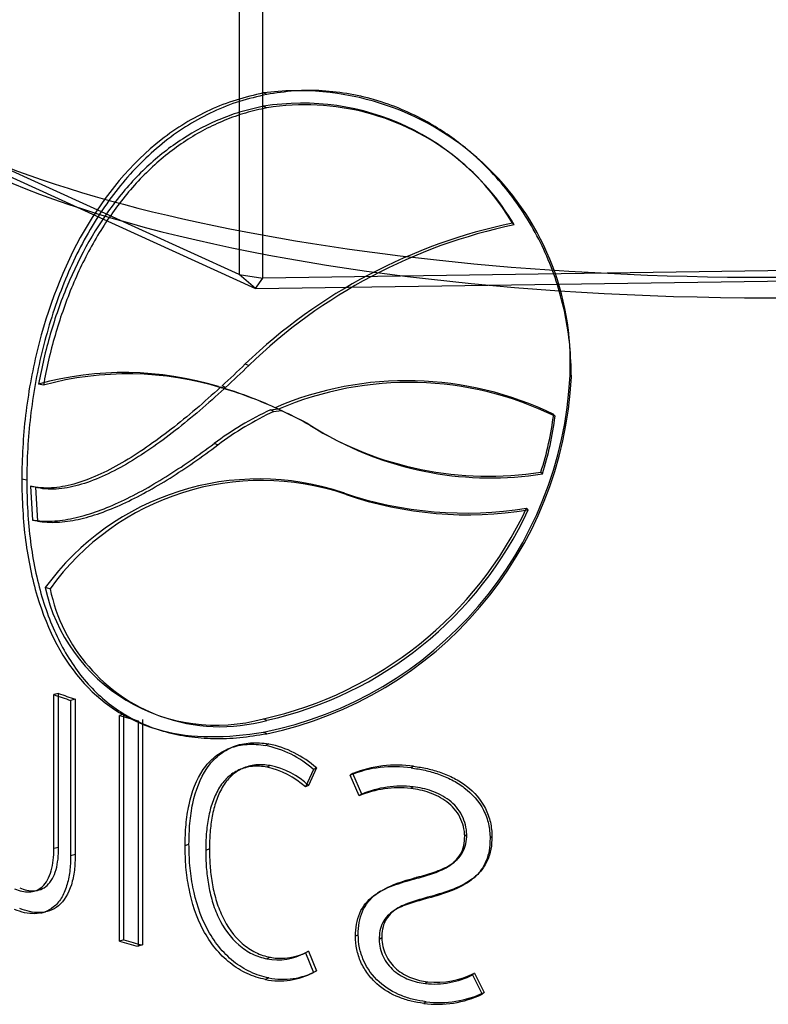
# Model space of a CAD drawing. Header units: millimetres. Extents: x -177 to 471, y -85 to 200.
# Tile 119 of 222: x -137.72 to -136.51, y 105.33 to 106.93. Entities that reach past the tile are written whole.
import ezdxf
from ezdxf.lldxf.tags import DXFTag

# ---------------------------------------------------------------- set-up
doc = ezdxf.new("R2010")
doc.units = ezdxf.units.MM
doc.layers.add('Default', color=7, linetype='Continuous')
doc.layers.add('P5_A', color=7, linetype='Continuous')
tags = doc.linetypes.add('HIDDEN2', pattern=[4.7625, 3.175, -1.5875]).pattern_tags.tags
tags[6:7] = [DXFTag(74, 4), DXFTag(75, 0), DXFTag(340, '0'), DXFTag(46, 0.0), DXFTag(50, 0.0), DXFTag(44, 0.0), DXFTag(45, 0.0)]
tags[4:5] = [DXFTag(74, 4), DXFTag(75, 0), DXFTag(340, '0'), DXFTag(46, 0.0), DXFTag(50, 0.0), DXFTag(44, 0.0), DXFTag(45, 0.0)]

# ---------------------------------------------------------------- blocks, each defined once
blk = doc.blocks.new('SE1')
at = {"layer": 'P5_A', "color": 7, "linetype": 'HIDDEN2'}
for p, q in [((-137.3662, 107.424), (-137.3662, 106.5155)), ((-137.3277, 106.5097), (-137.3277, 107.4182)), ((-137.3662, 106.5155), (-138.3356, 106.956)), ((-138.0095, 106.7974), (-137.3395, 106.4929)), ((-137.3215, 106.7851), (-137.3269, 106.7875)), ((-135.5381, 106.5348), (-137.3277, 106.5097)), ((-137.3395, 106.4929), (-137.3662, 106.5155)), ((-137.3662, 106.5155), (-137.3277, 106.5097)), ((-137.3395, 106.4929), (-135.5287, 106.5184)), ((-137.3395, 106.4929), (-137.3277, 106.5097)), ((-136.8283, 106.3497), (-136.8305, 106.3526)), ((-137.3937, 106.3314), (-137.3966, 106.3326)), ((-137.3904, 106.3305), (-137.3963, 106.3328)), ((-137.3026, 106.2973), (-137.308, 106.2998)), ((-137.2984, 106.2953), (-137.3026, 106.2973)), ((-137.2998, 106.296), (-137.2976, 106.2949)), ((-137.6961, 106.1709), (-137.7041, 106.1726)), ((-137.6961, 106.1709), (-137.6929, 106.1161)), ((-137.1928, 106.1593), (-137.1974, 106.1619)), ((-137.6724, 106.0067), (-137.6802, 106.0085)), ((-137.6584, 105.8371), (-137.6661, 105.8353)), ((-137.6661, 105.586), (-137.6661, 105.8353)), ((-137.6584, 105.5878), (-137.6584, 105.8371)), ((-137.6316, 105.8279), (-137.6391, 105.826)), ((-137.6391, 105.826), (-137.6391, 105.5746)), ((-137.6316, 105.8279), (-137.6316, 105.5765)), ((-137.5529, 105.8036), (-137.5599, 105.8015)), ((-137.5599, 105.4363), (-137.5599, 105.8015)), ((-137.5529, 105.4384), (-137.5529, 105.8036)), ((-137.5297, 105.793), (-137.5297, 105.4279)), ((-137.5229, 105.7952), (-137.5229, 105.4301)), ((-137.3215, 105.772), (-137.3269, 105.7745)), ((-137.3181, 105.7554), (-137.3236, 105.7529)), ((-137.3158, 105.7204), (-137.3212, 105.7179)), ((-137.0838, 105.7193), (-137.0876, 105.7166)), ((-137.246, 105.7142), (-137.2589, 105.6858)), ((-137.2411, 105.7167), (-137.2539, 105.6884)), ((-137.2411, 105.7167), (-137.246, 105.7142)), ((-137.1822, 105.7075), (-137.1867, 105.7049)), ((-137.1721, 105.6716), (-137.1867, 105.7049)), ((-137.1677, 105.6742), (-137.1822, 105.7075)), ((-137.2539, 105.6884), (-137.2589, 105.6858)), ((-137.1677, 105.6742), (-137.1721, 105.6716)), ((-137.0844, 105.6862), (-137.0883, 105.6835)), ((-136.9977, 105.6088), (-137.0009, 105.606)), ((-137.4474, 105.5931), (-137.4537, 105.5908)), ((-136.9569, 105.6055), (-136.9599, 105.6027)), ((-137.6584, 105.5878), (-137.6661, 105.586)), ((-137.6316, 105.5765), (-137.6391, 105.5746)), ((-137.4142, 105.5855), (-137.4203, 105.5831)), ((-137.021, 105.5619), (-137.0177, 105.5646)), ((-137.078, 105.5398), (-137.0818, 105.5371)), ((-136.9861, 105.5389), (-136.9831, 105.5415)), ((-137.6945, 105.5185), (-137.6865, 105.5203)), ((-137.1374, 105.517), (-137.142, 105.5142)), ((-137.6874, 105.4817), (-137.6797, 105.4835)), ((-137.1121, 105.4879), (-137.1164, 105.485)), ((-137.5529, 105.4384), (-137.5599, 105.4363)), ((-137.1734, 105.4467), (-137.1778, 105.4441)), ((-137.1353, 105.4414), (-137.1395, 105.4387)), ((-137.5229, 105.4301), (-137.5297, 105.4279)), ((-137.2628, 105.4154), (-137.2581, 105.4178)), ((-137.2539, 105.4201), (-137.2589, 105.4175)), ((-137.2589, 105.4175), (-137.246, 105.3856)), ((-137.2539, 105.4201), (-137.2411, 105.3881)), ((-137.3158, 105.4101), (-137.3212, 105.4077)), ((-137.2489, 105.384), (-137.2443, 105.3864)), ((-137.2411, 105.3881), (-137.246, 105.3856)), ((-136.9851, 105.3846), (-136.9883, 105.3818)), ((-136.9851, 105.3846), (-136.9697, 105.3533)), ((-137.3181, 105.3767), (-137.3236, 105.3742)), ((-137.061, 105.3704), (-137.0647, 105.3677)), ((-136.9883, 105.3818), (-136.9728, 105.3505)), ((-136.9697, 105.3533), (-136.9728, 105.3505)), ((-137.0636, 105.3382), (-137.0673, 105.3355))]:
    blk.add_line(p, q, dxfattribs=at)
at = {"layer": 'P5_A', "color": 7, "linetype": 'Continuous'}
for p, q in [((-137.3215, 106.8068), (-137.3269, 106.8092)), ((-136.9208, 106.5957), (-136.9235, 106.5985)), ((-137.3506, 106.3681), (-137.3563, 106.3705)), ((-137.6831, 106.3363), (-137.6909, 106.3381)), ((-137.3966, 106.3326), (-137.3997, 106.3338)), ((-137.388, 106.3327), (-137.3939, 106.335)), ((-137.3155, 106.2963), (-137.3037, 106.2978)), ((-137.3101, 106.2938), (-137.3155, 106.2963)), ((-137.3101, 106.2938), (-137.2984, 106.2953)), ((-137.3026, 106.2973), (-137.3037, 106.2978)), ((-137.2879, 106.2904), (-137.2862, 106.2896)), ((-136.8547, 106.2859), (-136.857, 106.2887)), ((-137.2467, 106.2689), (-137.2516, 106.2714)), ((-137.4006, 106.2394), (-137.4066, 106.2418)), ((-137.7101, 106.1822), (-137.7182, 106.1839)), ((-136.8752, 106.1927), (-136.8777, 106.1955)), ((-137.7041, 106.1726), (-137.7008, 106.1179)), ((-136.8982, 106.1343), (-136.9008, 106.1371)), ((-137.6929, 106.1161), (-137.7008, 106.1179)), ((-137.3215, 105.7937), (-137.3269, 105.7962))]:
    blk.add_line(p, q, dxfattribs=at)
for centre, radius, start, end in [((-137.2704, 106.3725), 0.4404, 357.4054, 97.3756), ((-137.2638, 106.3974), 0.3953, 30.5983, 99.1935), ((-137.2594, 106.3978), 0.3922, 30.3056, 51.3926), ((-136.7434, 105.7321), 0.885, 101.744, 133.8321), ((-136.7423, 105.7391), 0.875, 101.767, 134.0433), ((-137.5527, 105.8311), 0.5255, 73.0696, 105.2521), ((-138.5692, 107.6191), 1.7407, 312.4682, 314.1693), ((-138.5566, 107.6029), 1.726, 312.614, 314.3225), ((-137.5467, 105.8349), 0.5196, 72.8783, 105.2137), ((-137.4486, 106.3812), 0.6188, 281.3406, 357.3498), ((-137.0945, 105.8005), 0.543, 64.0537, 113.1421), ((-137.5848, 105.6947), 0.6654, 65.4122, 73.5425), ((-137.0937, 105.8225), 0.5232, 115.0883, 126.7303), ((-137.0896, 105.8246), 0.5184, 115.1797, 126.8633), ((-137.5784, 105.6917), 0.6655, 60.5913, 65.6192), ((-137.3681, 106.3534), 0.5152, 342.1576, 352.7886), ((-137.3686, 106.3505), 0.518, 342.2682, 352.8372), ((-136.9627, 106.7358), 0.547, 238.118, 278.9463), ((-136.9594, 106.7262), 0.5401, 240.5416, 278.9656), ((-137.3344, 105.7565), 0.4279, 71.3232, 143.9184), ((-136.9993, 106.7458), 0.6166, 251.2628, 279.1974), ((-137.4611, 106.4007), 0.6193, 282.5162, 334.806), ((-137.4556, 106.3938), 0.6149, 282.6019, 335.0335), ((-137.403, 106.0696), 0.2838, 192.4326, 285.5538), ((-137.3969, 106.065), 0.2816, 249.8586, 285.5387)]:
    blk.add_arc(centre, radius, start, end, dxfattribs=at)
at = {"layer": 'P5_A', "color": 7, "linetype": 'HIDDEN2'}
for centre, radius, start, end in [((-137.2594, 106.3978), 0.3922, 51.3926, 99.1073), ((-137.4486, 106.3799), 0.621, 281.8142, 357.2152), ((-137.0911, 105.8042), 0.5365, 63.8576, 113.2251), ((-137.5793, 105.6982), 0.6599, 65.2074, 73.361), ((-137.5734, 105.6942), 0.6611, 65.2385, 65.4155), ((-137.5734, 105.6942), 0.6611, 60.3788, 64.3521), ((-136.9594, 106.7262), 0.5401, 237.8621, 240.5416), ((-137.3297, 105.7595), 0.4225, 71.096, 144.2003), ((-136.9957, 106.7346), 0.6082, 251.0853, 279.2246), ((-137.3969, 106.065), 0.2816, 191.9599, 249.8586), ((-137.3564, 105.5902), 0.166, 48.3035, 78.5979), ((-137.3507, 105.5944), 0.1642, 48.1251, 78.5778), ((-137.3427, 105.5925), 0.1307, 47.1673, 78.0977), ((-137.1153, 105.5264), 0.1923, 81.7178, 111.778), ((-137.1111, 105.5315), 0.1898, 81.7163, 111.9715), ((-137.3484, 105.5887), 0.1321, 47.3464, 78.1232), ((-137.1027, 105.5175), 0.1697, 83.8052, 112.5154), ((-137.1065, 105.5102), 0.1743, 83.9951, 112.1185), ((-137.3037, 105.4988), 0.0928, 259.1624, 298.8899), ((-137.2985, 105.5003), 0.0918, 259.1849, 299.1201), ((-137.3007, 105.4891), 0.1171, 258.7694, 297.8889), ((-137.2956, 105.4903), 0.1158, 258.7869, 298.1145), ((-137.0466, 105.5034), 0.1337, 263.8265, 297.3863), ((-137.0501, 105.5022), 0.1353, 263.8139, 297.1813), ((-137.0418, 105.5023), 0.1655, 262.4529, 295.844), ((-137.0453, 105.5016), 0.1676, 262.4507, 295.6473)]:
    blk.add_arc(centre, radius, start, end, dxfattribs=at)
at = {"layer": 'P5_A', "color": 7, "linetype": 'Continuous'}
blk.add_ellipse((-136.5095, 106.9163), major_axis=(1.5, 0), ratio=0.292372, start_param=0, end_param=3.141593, dxfattribs=at)
at = {"layer": 'P5_A', "color": 7, "linetype": 'HIDDEN2'}
for centre, major_axis, start_param, end_param in [((-136.5095, 106.9163), (1.5, 0), 3.141593, 6.283185), ((-136.5095, 106.9641), (-1.55, 0), 0.254688, 2.886905), ((-136.5095, 106.1145), (-1.5, 0), 0.69022, 0.718082), ((-136.5095, 106.1145), (-1.49, 0), 0.69022, 0.718082), ((-136.5095, 106.1145), (-1.5, 0), 0.79499, 0.822846), ((-136.5095, 105.7494), (-1.5, 0), 0.79499, 0.822846), ((-136.5095, 105.7494), (-1.49, 0), 0.79499, 0.822846)]:
    blk.add_ellipse(centre, major_axis=major_axis, ratio=0.292372, start_param=start_param, end_param=end_param, dxfattribs=at)
at = {"layer": 'P5_A', "color": 7, "linetype": 'Continuous'}
for points, knots in [([(-137.3269, 106.8092), (-137.3567, 106.8026), (-137.3857, 106.7944), (-137.4413, 106.7687), (-137.4677, 106.7526), (-137.5412, 106.6952), (-137.5835, 106.6445), (-137.6508, 106.5278), (-137.6765, 106.4607), (-137.7016, 106.3575), (-137.7078, 106.3224), (-137.7162, 106.2526), (-137.7176, 106.218), (-137.7182, 106.1839)], [0, 0, 0, 0, 0.125, 0.125, 0.25, 0.25, 0.5, 0.5, 0.75, 0.75, 0.875, 0.875, 1, 1, 1, 1]), ([(-137.3215, 106.8068), (-137.3363, 106.8034), (-137.3511, 106.8), (-137.38, 106.791), (-137.3941, 106.7854), (-137.4358, 106.766), (-137.4618, 106.75), (-137.5107, 106.7115), (-137.5338, 106.6888), (-137.5753, 106.6391), (-137.594, 106.612), (-137.6275, 106.5531), (-137.6421, 106.5218), (-137.6607, 106.4734), (-137.6664, 106.4569), (-137.6768, 106.4234), (-137.6815, 106.4062), (-137.6939, 106.3546), (-137.6999, 106.3201), (-137.706, 106.2683), (-137.7076, 106.251), (-137.7095, 106.2164), (-137.7098, 106.1993), (-137.7101, 106.1822)], [0, 0, 0, 0, 0.0625, 0.0625, 0.125, 0.125, 0.25, 0.25, 0.375, 0.375, 0.5, 0.5, 0.625, 0.625, 0.6875, 0.6875, 0.75, 0.75, 0.875, 0.875, 0.9375, 0.9375, 1, 1, 1, 1]), ([(-136.9964, 106.7173), (-137.0154, 106.7331), (-137.0357, 106.7472), (-137.0837, 106.7751), (-137.1121, 106.7875), (-137.1562, 106.801), (-137.1713, 106.8046), (-137.2015, 106.81), (-137.2165, 106.8118), (-137.2466, 106.8136), (-137.2616, 106.8136), (-137.2916, 106.8113), (-137.3066, 106.8091), (-137.3215, 106.8068)], [0.5288326, 0.5288326, 0.5288326, 0.5288326, 0.625, 0.625, 0.75, 0.75, 0.8125, 0.8125, 0.875, 0.875, 0.9375, 0.9375, 1, 1, 1, 1]), ([(-137.3269, 106.7875), (-137.3385, 106.785), (-137.35, 106.7824), (-137.3728, 106.7759), (-137.384, 106.772), (-137.4169, 106.7586), (-137.4379, 106.7477), (-137.4781, 106.7216), (-137.4975, 106.7064), (-137.5337, 106.6725), (-137.5505, 106.6539), (-137.5974, 106.5935), (-137.6239, 106.5466), (-137.6552, 106.4713), (-137.6642, 106.4453), (-137.6758, 106.4055), (-137.6794, 106.3921), (-137.6856, 106.3652), (-137.6883, 106.3516), (-137.6909, 106.3381)], [0, 0, 0, 0, 0.0625, 0.0625, 0.125, 0.125, 0.25, 0.25, 0.375, 0.375, 0.5, 0.5, 0.75, 0.75, 0.875, 0.875, 0.9375, 0.9375, 1, 1, 1, 1]), ([(-137.3963, 106.3328), (-137.4096, 106.3209), (-137.4228, 106.309), (-137.4494, 106.2863), (-137.4627, 106.2755), (-137.5029, 106.2443), (-137.5296, 106.2257), (-137.5691, 106.2029), (-137.5822, 106.1961), (-137.6082, 106.1845), (-137.6212, 106.1797), (-137.6462, 106.1728), (-137.6583, 106.1707), (-137.676, 106.1696), (-137.6818, 106.1697), (-137.6931, 106.1705), (-137.6986, 106.1715), (-137.7041, 106.1726)], [0, 0, 0, 0, 0.125, 0.125, 0.25, 0.25, 0.5, 0.5, 0.625, 0.625, 0.75, 0.75, 0.875, 0.875, 0.9375, 0.9375, 1, 1, 1, 1]), ([(-137.7008, 106.1179), (-137.6956, 106.1173), (-137.6904, 106.1166), (-137.6798, 106.1159), (-137.6744, 106.116), (-137.6578, 106.1168), (-137.6464, 106.1184), (-137.6112, 106.126), (-137.5866, 106.1348), (-137.5363, 106.1577), (-137.5106, 106.1719), (-137.4717, 106.1962), (-137.4587, 106.2047), (-137.4326, 106.2227), (-137.4197, 106.2322), (-137.4066, 106.2418)], [0, 0, 0, 0, 0.0625, 0.0625, 0.125, 0.125, 0.25, 0.25, 0.5, 0.5, 0.75, 0.75, 0.875, 0.875, 1, 1, 1, 1]), ([(-137.6929, 106.1161), (-137.6877, 106.1155), (-137.6825, 106.1148), (-137.6719, 106.1141), (-137.6664, 106.1141), (-137.6499, 106.115), (-137.6385, 106.1165), (-137.6034, 106.1241), (-137.5792, 106.1328), (-137.5294, 106.1556), (-137.5037, 106.1699), (-137.4652, 106.194), (-137.4523, 106.2025), (-137.4265, 106.2203), (-137.4136, 106.2299), (-137.4006, 106.2394)], [0, 0, 0, 0, 0.0625, 0.0625, 0.125, 0.125, 0.25, 0.25, 0.5, 0.5, 0.75, 0.75, 0.875, 0.875, 1, 1, 1, 1]), ([(-137.7182, 106.1839), (-137.7176, 106.1501), (-137.7162, 106.1167), (-137.7078, 106.0533), (-137.7015, 106.0229), (-137.6763, 105.9384), (-137.6507, 105.8901), (-137.5833, 105.8166), (-137.541, 105.7907), (-137.4422, 105.7639), (-137.3864, 105.7651), (-137.3269, 105.7745)], [0, 0, 0, 0, 0.125, 0.125, 0.25, 0.25, 0.5, 0.5, 0.75, 0.75, 1, 1, 1, 1]), ([(-137.7101, 106.1822), (-137.7098, 106.1653), (-137.7095, 106.1484), (-137.7076, 106.1154), (-137.7061, 106.0992), (-137.6998, 106.0517), (-137.6937, 106.0219), (-137.6772, 105.9658), (-137.6667, 105.9395), (-137.6418, 105.8923), (-137.6274, 105.8711), (-137.5939, 105.8338), (-137.5747, 105.8177), (-137.5368, 105.7943), (-137.5185, 105.7858), (-137.4989, 105.7793)], [0, 0, 0, 0, 0.0625, 0.0625, 0.125, 0.125, 0.25, 0.25, 0.375, 0.375, 0.5, 0.5, 0.625, 0.625, 0.7276348, 0.7276348, 0.7276348, 0.7276348])]:
    blk.add_open_spline(points, degree=3, knots=knots, dxfattribs=at)
at = {"layer": 'P5_A', "color": 7, "linetype": 'HIDDEN2'}
for points, knots in [([(-137.3215, 106.7851), (-137.3331, 106.7826), (-137.3446, 106.78), (-137.3672, 106.7735), (-137.3783, 106.7695), (-137.4113, 106.756), (-137.4325, 106.7449), (-137.4726, 106.7187), (-137.4916, 106.7036), (-137.5277, 106.6696), (-137.5446, 106.6507), (-137.5755, 106.6103), (-137.5897, 106.5887), (-137.6157, 106.5427), (-137.6274, 106.5184), (-137.6478, 106.4687), (-137.6566, 106.4431), (-137.6681, 106.4036), (-137.6716, 106.3902), (-137.6778, 106.3633), (-137.6804, 106.3498), (-137.6831, 106.3363)], [0, 0, 0, 0, 0.0625, 0.0625, 0.125, 0.125, 0.25, 0.25, 0.375, 0.375, 0.5, 0.5, 0.625, 0.625, 0.75, 0.75, 0.875, 0.875, 0.9375, 0.9375, 1, 1, 1, 1]), ([(-136.8283, 106.3497), (-136.8288, 106.3667), (-136.8293, 106.3836), (-136.8324, 106.4172), (-136.835, 106.4338), (-136.8452, 106.4831), (-136.855, 106.5146), (-136.8811, 106.575), (-136.8975, 106.6039), (-136.9349, 106.6568), (-136.9561, 106.681), (-136.9851, 106.7077), (-136.9907, 106.7126), (-136.9964, 106.7173)], [0, 0, 0, 0, 0.0625, 0.0625, 0.125, 0.125, 0.25, 0.25, 0.375, 0.375, 0.5, 0.5, 0.5288326, 0.5288326, 0.5288326, 0.5288326]), ([(-137.3904, 106.3305), (-137.4036, 106.3186), (-137.4166, 106.3067), (-137.443, 106.2841), (-137.4563, 106.2733), (-137.4961, 106.2422), (-137.5224, 106.2238), (-137.5618, 106.2009), (-137.575, 106.1941), (-137.6009, 106.1825), (-137.6136, 106.1778), (-137.6384, 106.171), (-137.6506, 106.1688), (-137.6683, 106.1678), (-137.674, 106.1678), (-137.6853, 106.1687), (-137.6907, 106.1697), (-137.6961, 106.1709)], [0, 0, 0, 0, 0.125, 0.125, 0.25, 0.25, 0.5, 0.5, 0.625, 0.625, 0.75, 0.75, 0.875, 0.875, 0.9375, 0.9375, 1, 1, 1, 1]), ([(-137.4989, 105.7793), (-137.4946, 105.7779), (-137.4903, 105.7766), (-137.4736, 105.7719), (-137.4608, 105.7693), (-137.4345, 105.7656), (-137.421, 105.7646), (-137.3936, 105.764), (-137.3796, 105.7644), (-137.351, 105.7673), (-137.3363, 105.7697), (-137.3215, 105.772)], [0.7276348, 0.7276348, 0.7276348, 0.7276348, 0.75, 0.75, 0.8125, 0.8125, 0.875, 0.875, 0.9375, 0.9375, 1, 1, 1, 1]), ([(-137.4537, 105.5908), (-137.4535, 105.6022), (-137.4532, 105.6137), (-137.4512, 105.6359), (-137.4496, 105.6467), (-137.4428, 105.6781), (-137.4354, 105.6979), (-137.4188, 105.7219), (-137.4122, 105.7291), (-137.3978, 105.7408), (-137.3898, 105.7454), (-137.3722, 105.7522), (-137.363, 105.7541), (-137.3486, 105.7551), (-137.3436, 105.7552), (-137.3337, 105.7545), (-137.3286, 105.7537), (-137.3236, 105.7529)], [0, 0, 0, 0, 0.125, 0.125, 0.25, 0.25, 0.5, 0.5, 0.625, 0.625, 0.75, 0.75, 0.875, 0.875, 0.9375, 0.9375, 1, 1, 1, 1]), ([(-137.4474, 105.5931), (-137.4472, 105.6045), (-137.447, 105.6159), (-137.4449, 105.638), (-137.4434, 105.6488), (-137.4367, 105.6802), (-137.4293, 105.6999), (-137.4129, 105.724), (-137.4064, 105.7313), (-137.3921, 105.743), (-137.3841, 105.7477), (-137.3666, 105.7545), (-137.3575, 105.7565), (-137.3431, 105.7576), (-137.3382, 105.7576), (-137.3282, 105.757), (-137.3232, 105.7562), (-137.3181, 105.7554)], [0, 0, 0, 0, 0.125, 0.125, 0.25, 0.25, 0.5, 0.5, 0.625, 0.625, 0.75, 0.75, 0.875, 0.875, 0.9375, 0.9375, 1, 1, 1, 1]), ([(-137.3212, 105.7179), (-137.3252, 105.7186), (-137.3292, 105.7192), (-137.3371, 105.7196), (-137.341, 105.7195), (-137.3524, 105.7183), (-137.3597, 105.7164), (-137.3733, 105.7103), (-137.3795, 105.7061), (-137.3905, 105.6958), (-137.3953, 105.6896), (-137.4034, 105.676), (-137.4068, 105.6685), (-137.4122, 105.6528), (-137.4143, 105.6446), (-137.4175, 105.6277), (-137.4186, 105.619), (-137.42, 105.6012), (-137.4202, 105.5922), (-137.4203, 105.5831)], [0, 0, 0, 0, 0.0625, 0.0625, 0.125, 0.125, 0.25, 0.25, 0.375, 0.375, 0.5, 0.5, 0.625, 0.625, 0.75, 0.75, 0.875, 0.875, 1, 1, 1, 1]), ([(-137.3158, 105.7204), (-137.3198, 105.721), (-137.3237, 105.7216), (-137.3316, 105.722), (-137.3355, 105.7219), (-137.3469, 105.7207), (-137.3541, 105.7188), (-137.3677, 105.7126), (-137.3738, 105.7084), (-137.3848, 105.698), (-137.3895, 105.6917), (-137.3975, 105.6782), (-137.4009, 105.6706), (-137.4062, 105.655), (-137.4083, 105.6468), (-137.4114, 105.6299), (-137.4125, 105.6212), (-137.4139, 105.6035), (-137.4141, 105.5945), (-137.4142, 105.5855)], [0, 0, 0, 0, 0.0625, 0.0625, 0.125, 0.125, 0.25, 0.25, 0.375, 0.375, 0.5, 0.5, 0.625, 0.625, 0.75, 0.75, 0.875, 0.875, 1, 1, 1, 1]), ([(-137.0838, 105.7193), (-137.0764, 105.7183), (-137.0689, 105.7172), (-137.0541, 105.7138), (-137.0468, 105.7117), (-137.0324, 105.7067), (-137.0252, 105.7036), (-137.0113, 105.6964), (-137.0045, 105.6921), (-136.9855, 105.6775), (-136.9747, 105.6651), (-136.9639, 105.6438), (-136.9612, 105.6363), (-136.9577, 105.6211), (-136.9571, 105.6132), (-136.9569, 105.6055)], [0, 0, 0, 0, 0.125, 0.125, 0.25, 0.25, 0.375, 0.375, 0.5, 0.5, 0.75, 0.75, 0.875, 0.875, 1, 1, 1, 1]), ([(-137.0876, 105.7166), (-137.0802, 105.7156), (-137.0727, 105.7145), (-137.0578, 105.7111), (-137.0505, 105.709), (-137.036, 105.704), (-137.0289, 105.701), (-137.0149, 105.6938), (-137.008, 105.6895), (-136.9889, 105.6749), (-136.9779, 105.6625), (-136.967, 105.6412), (-136.9643, 105.6336), (-136.9607, 105.6183), (-136.9601, 105.6105), (-136.9599, 105.6027)], [0, 0, 0, 0, 0.125, 0.125, 0.25, 0.25, 0.375, 0.375, 0.5, 0.5, 0.75, 0.75, 0.875, 0.875, 1, 1, 1, 1]), ([(-137.0009, 105.606), (-137.0013, 105.6166), (-137.0038, 105.6273), (-137.0137, 105.6466), (-137.0212, 105.6551), (-137.0386, 105.6683), (-137.0483, 105.6731), (-137.0632, 105.6783), (-137.0681, 105.6798), (-137.0782, 105.682), (-137.0832, 105.6828), (-137.0883, 105.6835)], [0, 0, 0, 0, 0.25, 0.25, 0.5, 0.5, 0.75, 0.75, 0.875, 0.875, 1, 1, 1, 1]), ([(-136.9977, 105.6088), (-136.998, 105.6193), (-137.0005, 105.63), (-137.0103, 105.6493), (-137.0177, 105.6578), (-137.035, 105.6709), (-137.0446, 105.6758), (-137.0594, 105.681), (-137.0644, 105.6825), (-137.0744, 105.6847), (-137.0794, 105.6855), (-137.0844, 105.6862)], [0, 0, 0, 0, 0.25, 0.25, 0.5, 0.5, 0.75, 0.75, 0.875, 0.875, 1, 1, 1, 1]), ([(-137.078, 105.5398), (-137.0688, 105.5422), (-137.0595, 105.5448), (-137.0414, 105.5511), (-137.0325, 105.5548), (-137.0164, 105.5648), (-137.0092, 105.5715), (-137.0021, 105.5842), (-137.0003, 105.5889), (-136.9981, 105.5986), (-136.9978, 105.6037), (-136.9977, 105.6088)], [0, 0, 0, 0, 0.25, 0.25, 0.5, 0.5, 0.75, 0.75, 0.875, 0.875, 1, 1, 1, 1]), ([(-137.3236, 105.3742), (-137.3286, 105.3753), (-137.3336, 105.3765), (-137.3436, 105.3797), (-137.3485, 105.3816), (-137.3629, 105.3883), (-137.372, 105.3939), (-137.3896, 105.4079), (-137.3976, 105.4158), (-137.4121, 105.4337), (-137.4186, 105.4438), (-137.4353, 105.4751), (-137.4428, 105.4983), (-137.4496, 105.5329), (-137.4512, 105.5446), (-137.4533, 105.5678), (-137.4535, 105.5793), (-137.4537, 105.5908)], [0, 0, 0, 0, 0.0625, 0.0625, 0.125, 0.125, 0.25, 0.25, 0.375, 0.375, 0.5, 0.5, 0.75, 0.75, 0.875, 0.875, 1, 1, 1, 1]), ([(-137.3181, 105.3767), (-137.3232, 105.3778), (-137.3282, 105.3789), (-137.3381, 105.3821), (-137.343, 105.3841), (-137.3573, 105.3908), (-137.3665, 105.3964), (-137.3839, 105.4104), (-137.3919, 105.4184), (-137.4063, 105.4363), (-137.4127, 105.4464), (-137.4292, 105.4777), (-137.4366, 105.5009), (-137.4433, 105.5354), (-137.4449, 105.547), (-137.447, 105.5702), (-137.4472, 105.5816), (-137.4474, 105.5931)], [0, 0, 0, 0, 0.0625, 0.0625, 0.125, 0.125, 0.25, 0.25, 0.375, 0.375, 0.5, 0.5, 0.75, 0.75, 0.875, 0.875, 1, 1, 1, 1]), ([(-137.0818, 105.5371), (-137.0725, 105.5395), (-137.0632, 105.5421), (-137.0451, 105.5483), (-137.0361, 105.552), (-137.024, 105.5595), (-137.0202, 105.5624), (-137.0133, 105.569), (-137.0102, 105.5729), (-137.0054, 105.5813), (-137.0036, 105.5861), (-137.0014, 105.5958), (-137.0011, 105.6009), (-137.0009, 105.606)], [0, 0, 0, 0, 0.25, 0.25, 0.5, 0.5, 0.625, 0.625, 0.75, 0.75, 0.875, 0.875, 1, 1, 1, 1]), ([(-136.9599, 105.6027), (-136.9601, 105.5958), (-136.9604, 105.589), (-136.9629, 105.5756), (-136.9649, 105.5693), (-136.9704, 105.5573), (-136.974, 105.5517), (-136.9825, 105.5418), (-136.9874, 105.5374), (-137.0033, 105.526), (-137.0153, 105.5205), (-137.0397, 105.5115), (-137.0522, 105.508), (-137.0647, 105.5045)], [0, 0, 0, 0, 0.125, 0.125, 0.25, 0.25, 0.375, 0.375, 0.5, 0.5, 0.75, 0.75, 1, 1, 1, 1]), ([(-136.9569, 105.6055), (-136.9571, 105.5986), (-136.9574, 105.5918), (-136.9599, 105.5785), (-136.9618, 105.5722), (-136.9673, 105.5602), (-136.9709, 105.5546), (-136.9792, 105.5447), (-136.9841, 105.5403), (-136.9999, 105.5288), (-137.0118, 105.5233), (-137.0361, 105.5143), (-137.0485, 105.5107), (-137.061, 105.5072)], [0, 0, 0, 0, 0.125, 0.125, 0.25, 0.25, 0.375, 0.375, 0.5, 0.5, 0.75, 0.75, 1, 1, 1, 1]), ([(-137.7296, 105.5207), (-137.7257, 105.5192), (-137.7218, 105.5178), (-137.714, 105.5162), (-137.7101, 105.5158), (-137.6987, 105.5163), (-137.6911, 105.5189), (-137.6784, 105.5304), (-137.6735, 105.5394), (-137.6689, 105.5555), (-137.6678, 105.5613), (-137.6664, 105.5733), (-137.6662, 105.5796), (-137.6661, 105.586)], [0, 0, 0, 0, 0.125, 0.125, 0.25, 0.25, 0.5, 0.5, 0.75, 0.75, 0.875, 0.875, 1, 1, 1, 1]), ([(-137.7215, 105.5224), (-137.7176, 105.5209), (-137.7137, 105.5196), (-137.7059, 105.5179), (-137.7021, 105.5176), (-137.6907, 105.5181), (-137.6831, 105.5208), (-137.6706, 105.5323), (-137.6657, 105.5413), (-137.6611, 105.5574), (-137.6601, 105.5632), (-137.6587, 105.5752), (-137.6585, 105.5815), (-137.6584, 105.5878)], [0, 0, 0, 0, 0.125, 0.125, 0.25, 0.25, 0.5, 0.5, 0.75, 0.75, 0.875, 0.875, 1, 1, 1, 1]), ([(-137.6316, 105.5765), (-137.6317, 105.5679), (-137.632, 105.5592), (-137.634, 105.5428), (-137.6356, 105.5349), (-137.6423, 105.5131), (-137.6496, 105.5011), (-137.6678, 105.486), (-137.6785, 105.4827), (-137.6945, 105.4823), (-137.7, 105.483), (-137.7108, 105.4853), (-137.7162, 105.4872), (-137.7215, 105.4892)], [0, 0, 0, 0, 0.125, 0.125, 0.25, 0.25, 0.5, 0.5, 0.75, 0.75, 0.875, 0.875, 1, 1, 1, 1]), ([(-137.4203, 105.5831), (-137.4202, 105.574), (-137.42, 105.5649), (-137.4186, 105.5465), (-137.4175, 105.5374), (-137.4144, 105.5192), (-137.4123, 105.5101), (-137.407, 105.4921), (-137.4036, 105.483), (-137.3915, 105.4573), (-137.3803, 105.4417), (-137.3599, 105.4242), (-137.3525, 105.4193), (-137.3411, 105.4137), (-137.3372, 105.4121), (-137.3292, 105.4094), (-137.3252, 105.4085), (-137.3212, 105.4077)], [0, 0, 0, 0, 0.125, 0.125, 0.25, 0.25, 0.375, 0.375, 0.5, 0.5, 0.75, 0.75, 0.875, 0.875, 0.9375, 0.9375, 1, 1, 1, 1]), ([(-137.4142, 105.5855), (-137.4141, 105.5764), (-137.4139, 105.5672), (-137.4126, 105.549), (-137.4115, 105.5399), (-137.4084, 105.5217), (-137.4063, 105.5127), (-137.4011, 105.4946), (-137.3977, 105.4856), (-137.3857, 105.4599), (-137.3747, 105.4443), (-137.3544, 105.4267), (-137.347, 105.4218), (-137.3356, 105.4162), (-137.3317, 105.4145), (-137.3238, 105.4119), (-137.3198, 105.411), (-137.3158, 105.4101)], [0, 0, 0, 0, 0.125, 0.125, 0.25, 0.25, 0.375, 0.375, 0.5, 0.5, 0.75, 0.75, 0.875, 0.875, 0.9375, 0.9375, 1, 1, 1, 1]), ([(-137.6391, 105.5746), (-137.6392, 105.5659), (-137.6395, 105.5572), (-137.6416, 105.5407), (-137.6432, 105.5329), (-137.6477, 105.5183), (-137.6507, 105.5116), (-137.6578, 105.5002), (-137.662, 105.4953), (-137.6757, 105.4841), (-137.6864, 105.4809), (-137.7026, 105.4806), (-137.708, 105.4812), (-137.7189, 105.4835), (-137.7243, 105.4855), (-137.7296, 105.4875)], [0, 0, 0, 0, 0.125, 0.125, 0.25, 0.25, 0.375, 0.375, 0.5, 0.5, 0.75, 0.75, 0.875, 0.875, 1, 1, 1, 1]), ([(-137.1778, 105.4441), (-137.1777, 105.4507), (-137.1774, 105.4573), (-137.1751, 105.4699), (-137.1734, 105.476), (-137.166, 105.4929), (-137.1582, 105.5024), (-137.1391, 105.5168), (-137.1281, 105.522), (-137.1055, 105.5305), (-137.0937, 105.5338), (-137.0818, 105.5371)], [0, 0, 0, 0, 0.125, 0.125, 0.25, 0.25, 0.5, 0.5, 0.75, 0.75, 1, 1, 1, 1]), ([(-137.1734, 105.4467), (-137.1732, 105.4533), (-137.1729, 105.4599), (-137.1707, 105.4725), (-137.169, 105.4785), (-137.1617, 105.4955), (-137.1539, 105.505), (-137.1349, 105.5195), (-137.1241, 105.5246), (-137.1016, 105.5332), (-137.0898, 105.5365), (-137.078, 105.5398)], [0, 0, 0, 0, 0.125, 0.125, 0.25, 0.25, 0.5, 0.5, 0.75, 0.75, 1, 1, 1, 1]), ([(-137.0647, 105.5045), (-137.0735, 105.5021), (-137.0824, 105.4997), (-137.0995, 105.4938), (-137.1078, 105.4905), (-137.123, 105.4809), (-137.1296, 105.4744), (-137.1358, 105.4623), (-137.1372, 105.4578), (-137.1391, 105.4485), (-137.1394, 105.4436), (-137.1395, 105.4387)], [0, 0, 0, 0, 0.25, 0.25, 0.5, 0.5, 0.75, 0.75, 0.875, 0.875, 1, 1, 1, 1]), ([(-137.061, 105.5072), (-137.0698, 105.5048), (-137.0786, 105.5024), (-137.0956, 105.4965), (-137.1039, 105.4932), (-137.1189, 105.4835), (-137.1255, 105.477), (-137.1316, 105.4649), (-137.1331, 105.4604), (-137.1349, 105.4511), (-137.1352, 105.4463), (-137.1353, 105.4414)], [0, 0, 0, 0, 0.25, 0.25, 0.5, 0.5, 0.75, 0.75, 0.875, 0.875, 1, 1, 1, 1]), ([(-137.0673, 105.3355), (-137.0741, 105.3364), (-137.0809, 105.3374), (-137.0943, 105.3407), (-137.1009, 105.3428), (-137.1202, 105.3505), (-137.1327, 105.3578), (-137.1487, 105.3722), (-137.1537, 105.3776), (-137.1624, 105.3894), (-137.166, 105.3956), (-137.172, 105.4089), (-137.1742, 105.4159), (-137.1771, 105.4299), (-137.1776, 105.437), (-137.1778, 105.4441)], [0, 0, 0, 0, 0.125, 0.125, 0.25, 0.25, 0.5, 0.5, 0.625, 0.625, 0.75, 0.75, 0.875, 0.875, 1, 1, 1, 1]), ([(-137.0636, 105.3382), (-137.0703, 105.3391), (-137.0771, 105.3402), (-137.0905, 105.3434), (-137.0971, 105.3455), (-137.1163, 105.3533), (-137.1287, 105.3606), (-137.15, 105.3798), (-137.1588, 105.3917), (-137.1676, 105.4118), (-137.1698, 105.4186), (-137.1727, 105.4326), (-137.1732, 105.4397), (-137.1734, 105.4467)], [0, 0, 0, 0, 0.125, 0.125, 0.25, 0.25, 0.5, 0.5, 0.75, 0.75, 0.875, 0.875, 1, 1, 1, 1]), ([(-137.1395, 105.4387), (-137.1392, 105.4294), (-137.1371, 105.4199), (-137.1289, 105.4025), (-137.1228, 105.3946), (-137.1082, 105.3822), (-137.0999, 105.3775), (-137.0826, 105.3707), (-137.0737, 105.3689), (-137.0647, 105.3677)], [0, 0, 0, 0, 0.25, 0.25, 0.5, 0.5, 0.75, 0.75, 1, 1, 1, 1]), ([(-137.1353, 105.4414), (-137.135, 105.4321), (-137.1329, 105.4226), (-137.1248, 105.4052), (-137.1188, 105.3974), (-137.1043, 105.3849), (-137.096, 105.3802), (-137.0788, 105.3735), (-137.0699, 105.3716), (-137.061, 105.3704)], [0, 0, 0, 0, 0.25, 0.25, 0.5, 0.5, 0.75, 0.75, 1, 1, 1, 1])]:
    blk.add_open_spline(points, degree=3, knots=knots, dxfattribs=at)

msp = doc.modelspace()

# ---------------------------------------------------------------- block references
at = {"layer": 'Default'}
msp.add_blockref('SE1', (0, 0), dxfattribs=at)

doc.saveas('drawing.dxf')
